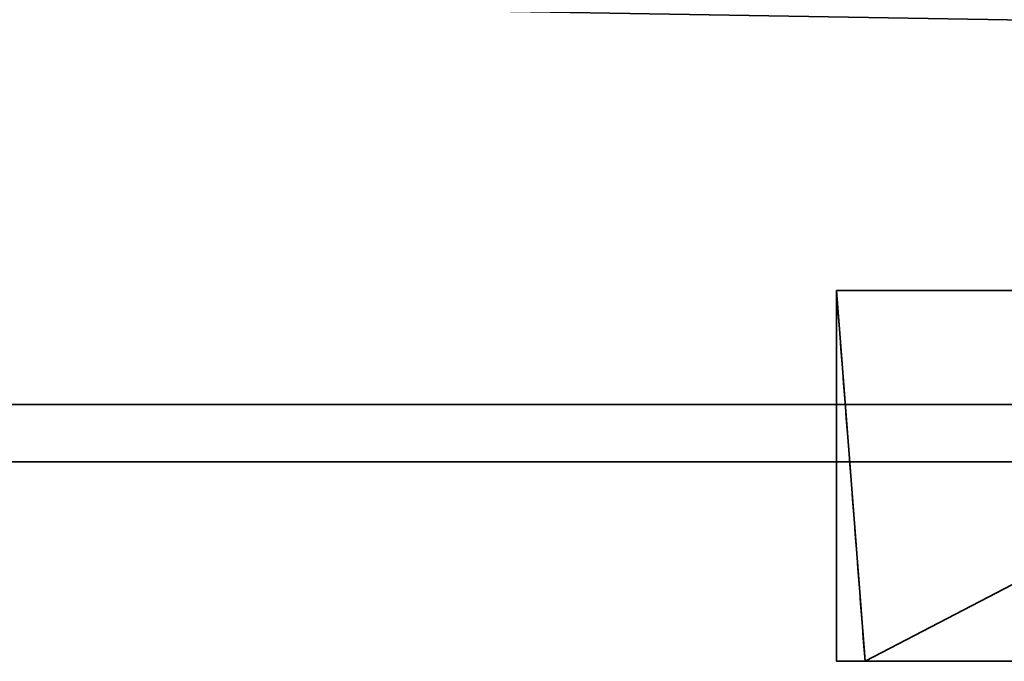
# Model space of a CAD drawing. Header units: millimetres. Extents: x -603 to 3703, y -115 to 193.
# Tile 55 of 256: x -414 to -379, y -57 to -35. Entities that reach past the tile are written whole.
import ezdxf

# ---------------------------------------------------------------- set-up
doc = ezdxf.new("R2010")
doc.units = ezdxf.units.MM
doc.layers.add('151', color=7, linetype='Continuous', true_color=0xffffff)

# ---------------------------------------------------------------- blocks, each defined once
blk = doc.blocks.new('UG_SURFACE_180')
at = {"layer": '151', "color": 35, "linetype": 'Continuous', "lineweight": 35}
for points in [[(422, -48), (-422, -48), (-422, -34), (-409, -34)], [(422, -50, 2032), (422, -34, 2032), (-422, -34, 2032), (-422, -50, 2032)], [(422, -48), (-409, -34), (409, -34)], [(-422, -50, 2), (-422, -48), (422, -48), (422, -50, 2)], [(-422, -50, 2032), (-7.641, -50, 1377.517), (-2.703, -50, 1379.716)], [(-422, -50, 2032), (-12.929, -50, 1368.359), (-11.258, -50, 1373.5)], [(-2.703, -50, 1379.716), (2.703, -50, 1379.716), (422, -50, 2032), (-422, -50, 2032)], [(-422, -50, 2032), (-422, -50, 2), (-12.364, -50, 1362.983), (-12.929, -50, 1368.359)], [(-11.258, -50, 1373.5), (-7.641, -50, 1377.517), (-422, -50, 2032)], [(-422, -50, 2), (-5.288, -50, 1355.124), (-9.661, -50, 1358.301)], [(-9.661, -50, 1358.301), (-12.364, -50, 1362.983), (-422, -50, 2)], [(-422, -50, 2), (422, -50, 2), (0, -50, 1354), (-5.288, -50, 1355.124)]]:
    blk.add_3dface(points, dxfattribs=at)
blk = doc.blocks.new('UG_SURFACE_184')
at = {"layer": '151', "color": 254, "linetype": 'Continuous', "lineweight": 35}
for points in [[(-385, -44, 1499.5), (-367.132, -44, 1528.368), (-363.401, -44, 1525.875)], [(-385, -44, 1637.5), (-369.625, -44, 1561.901), (-370.5, -44, 1557.5)], [(-385, -44, 1499.5), (-369.625, -44, 1532.099), (-367.132, -44, 1528.368)], [(-370.5, -44, 1557.5), (-370.5, -44, 1536.5), (-385, -44, 1499.5), (-385, -44, 1637.5)], [(-370.5, -44, 1536.5), (-369.625, -44, 1532.099), (-385, -44, 1499.5)], [(-385, -44, 1637.5), (-367.132, -44, 1565.632), (-369.625, -44, 1561.901)], [(-385, -44, 1637.5), (-363.401, -44, 1568.125), (-367.132, -44, 1565.632)], [(-385, -44, 1637.5), (-359, -44, 1641), (-359, -44, 1569), (-363.401, -44, 1568.125)], [(-363.401, -44, 1525.875), (-359, -44, 1525), (-359, -44, 1496), (-385, -44, 1499.5)], [(-359, -44, 1641), (-385, -44, 1637.5), (-384, -57, 1636.734)], [(-385, -44, 1637.5), (-385, -44, 1499.5), (-384, -57, 1500.266), (-384, -57, 1636.734)], [(-384, -57, 1500.266), (-385, -44, 1499.5), (-359, -44, 1496)], [(-384, -57, 1636.734), (-359, -57, 1640), (-359, -44, 1641)], [(-359, -44, 1496), (-359, -57, 1497), (-384, -57, 1500.266)], [(-384, -57, 1636.734), (-384, -57, 1500.266), (-370.5, -57, 1536.5), (-370.5, -57, 1557.5)], [(-384, -57, 1500.266), (-359, -57, 1497), (-359, -57, 1525), (-363.401, -57, 1525.875)], [(-384, -57, 1500.266), (-369.625, -57, 1532.099), (-370.5, -57, 1536.5)], [(-363.401, -57, 1525.875), (-367.132, -57, 1528.368), (-384, -57, 1500.266)], [(-367.132, -57, 1528.368), (-369.625, -57, 1532.099), (-384, -57, 1500.266)], [(-359, -57, 1640), (-384, -57, 1636.734), (-363.401, -57, 1568.125), (-359, -57, 1569)], [(-370.5, -57, 1557.5), (-369.625, -57, 1561.901), (-384, -57, 1636.734)], [(-369.625, -57, 1561.901), (-367.132, -57, 1565.632), (-384, -57, 1636.734)], [(-367.132, -57, 1565.632), (-363.401, -57, 1568.125), (-384, -57, 1636.734)]]:
    blk.add_3dface(points, dxfattribs=at)
blk = doc.blocks.new('UG_SURFACE_195')
at = {"layer": '151', "color": 254, "linetype": 'Continuous', "lineweight": 35}
for points in [[(-359, -44, 950), (-385, -44, 953.5), (-361.009, -44, 989.65), (-359, -44, 989.25)], [(-385, -44, 953.5), (-363.85, -44, 992.491), (-362.712, -44, 990.788)], [(-385, -44, 953.5), (-366.632, -44, 1009.721), (-364.25, -44, 1007), (-364.25, -44, 994.5)], [(-364.25, -44, 994.5), (-363.85, -44, 992.491), (-385, -44, 953.5)], [(-385, -44, 1188.5), (-365.473, -44, 1019.888), (-367.301, -44, 1016.767)], [(-362.712, -44, 990.788), (-361.009, -44, 989.65), (-385, -44, 953.5)], [(-367.301, -44, 1016.767), (-367.711, -44, 1013.173), (-385, -44, 953.5), (-385, -44, 1188.5)], [(-367.711, -44, 1013.173), (-366.632, -44, 1009.721), (-385, -44, 953.5)], [(-385, -44, 1188.5), (-359, -44, 1192), (-359, -44, 1022.75), (-362.539, -44, 1022.002)], [(-362.539, -44, 1022.002), (-365.473, -44, 1019.888), (-385, -44, 1188.5)], [(-359, -44, 950), (-359, -57, 950), (-385, -57, 953.5), (-385, -44, 953.5)], [(-385, -44, 953.5), (-385, -57, 953.5), (-385, -57, 1188.5), (-385, -44, 1188.5)], [(-385, -44, 1188.5), (-385, -57, 1188.5), (-359, -57, 1192), (-359, -44, 1192)], [(-385, -57, 953.5), (-363.85, -57, 992.491), (-364.25, -57, 994.5)], [(-385, -57, 953.5), (-362.712, -57, 990.788), (-363.85, -57, 992.491)], [(-385, -57, 953.5), (-361.009, -57, 989.65), (-362.712, -57, 990.788)], [(-385, -57, 953.5), (-359, -57, 950), (-359, -57, 989.25), (-361.009, -57, 989.65)], [(-385, -57, 953.5), (-373.266, -57, 1101.365), (-374, -57, 1106)], [(-385, -57, 953.5), (-367.711, -57, 1013.173), (-367.301, -57, 1016.767)], [(-364.25, -57, 994.5), (-364.25, -57, 1007), (-366.632, -57, 1009.721), (-385, -57, 953.5)], [(-374, -57, 1106), (-373.918, -57, 1107.568), (-385, -57, 1188.5), (-385, -57, 953.5)], [(-366.632, -57, 1009.721), (-367.711, -57, 1013.173), (-385, -57, 953.5)], [(-385, -57, 953.5), (-370.147, -57, 1095.963), (-373.266, -57, 1101.365)], [(-367.301, -57, 1016.767), (-359, -57, 1091), (-365.101, -57, 1092.297), (-385, -57, 953.5)], [(-385, -57, 1188.5), (-371.99, -57, 1113.5), (-367.817, -57, 1118.135)], [(-365.101, -57, 1092.297), (-370.147, -57, 1095.963), (-385, -57, 953.5)], [(-359, -57, 1192), (-385, -57, 1188.5), (-362.119, -57, 1120.672)], [(-373.918, -57, 1107.568), (-371.99, -57, 1113.5), (-385, -57, 1188.5)], [(-367.817, -57, 1118.135), (-362.119, -57, 1120.672), (-385, -57, 1188.5)]]:
    blk.add_3dface(points, dxfattribs=at)

msp = doc.modelspace()

# ---------------------------------------------------------------- linework, layer by layer
at = {"layer": '151', "linetype": 'Continuous', "lineweight": -3}
for p, q in [((-385, -44, 1637.5), (-385, -44, 1499.5)), ((-385, -44, 953.5), (-385, -57, 953.5)), ((-385, -44, 1188.5), (-385, -44, 953.5)), ((-385, -44, 1188.5), (-385, -57, 1188.5)), ((-422, -48), (422, -48)), ((-422, -50, 2032), (422, -50, 2032)), ((422, -50, 2), (-422, -50, 2)), ((-385, -57, 1188.5), (-385, -57, 953.5)), ((-384, -57, 1636.734), (-384, -57, 1500.266))]:
    msp.add_line(p, q, dxfattribs=at)
at = {"layer": '151', "linetype": 'Continuous', "lineweight": -3, "extrusion": (0, -1, 0)}
for centre, radius, start, end in [((-359, 1594.321, 44), 98.321, 254.66639, 285.33361), ((-359, 1542.679, 44), 98.321, 74.66639, 105.33361), ((-359, 1048.321, 44), 98.321, 254.66639, 285.33361), ((-359, 1093.679, 44), 98.321, 74.66639, 105.33361), ((-359, 1093.679, 57), 98.321, 74.66639, 105.33361), ((-359, 1048.321, 57), 98.321, 254.66639, 285.33361), ((-359, 1594.321, 57), 97.321, 255.11494, 284.88506), ((-359, 1542.679, 57), 97.321, 75.11494, 104.88506), ((-359, 1594.321, 57), 97.321, 255.11494, 284.88506)]:
    msp.add_arc(centre, radius, start, end, dxfattribs=at)
at = {"layer": '151', "linetype": 'Continuous', "lineweight": -3}
for points in [[(-384, -57, 1500.266), (-384.333, -52.667, 1500.01), (-384.667, -48.333, 1499.754), (-385, -44, 1499.5)], [(-384, -57, 1636.734), (-384.333, -52.667, 1636.99), (-384.667, -48.333, 1637.246), (-385, -44, 1637.5)]]:
    msp.add_open_spline(points, degree=3, dxfattribs=at)

# ---------------------------------------------------------------- block references
for name in ['UG_SURFACE_180', 'UG_SURFACE_184', 'UG_SURFACE_195']:
    msp.add_blockref(name, (0, 0), dxfattribs=at)

doc.saveas('drawing.dxf')
